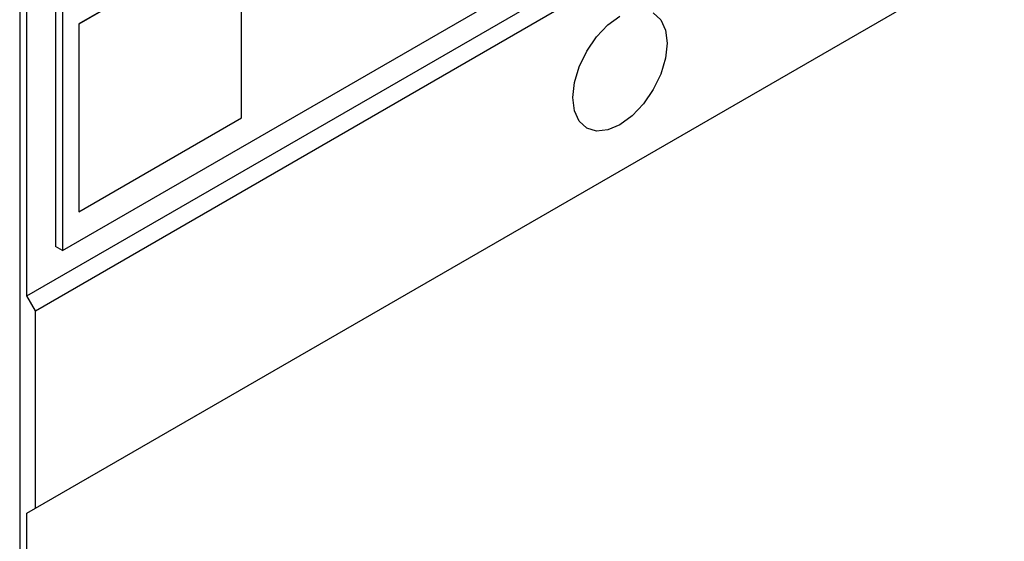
# Model space of a CAD drawing. Header units: inches. Extents: x 0 to 5655, y -2263 to 1330.
# Tile 4 of 239: x 413 to 535, y 854 to 919. Entities that reach past the tile are written whole.
import ezdxf

# ---------------------------------------------------------------- set-up
doc = ezdxf.new("R2010")
doc.units = ezdxf.units.IN
doc.header["$MEASUREMENT"] = 0

msp = doc.modelspace()

# ---------------------------------------------------------------- linework, layer by layer
at = {"color": 7, "linetype": 'Continuous', "lineweight": 25}
for p, q in [((413.885, 884.708), (668.443, 1031.625)), ((414.945, 882.87), (669.504, 1029.788)), ((413.885, 857.758), (668.443, 1004.676)), ((414.945, 858.371), (669.504, 1005.288)), ((418.304, 890.321), (612.759, 1002.55)), ((413.001, 947.487), (413.001, 753.739)), ((440.455, 930.048), (420.314, 918.423)), ((440.49, 930.027), (420.349, 918.403)), ((440.49, 906.766), (440.49, 930.027)), ((413.885, 884.708), (413.885, 923.294)), ((417.42, 921.455), (417.42, 890.831)), ((418.304, 920.945), (418.304, 890.321)), ((420.314, 918.423), (420.314, 895.163)), ((420.314, 918.423), (420.349, 918.403)), ((420.349, 918.403), (420.349, 895.142)), ((420.349, 895.142), (440.49, 906.766)), ((420.314, 895.163), (420.349, 895.142)), ((418.304, 890.321), (417.42, 890.831)), ((414.945, 882.87), (413.885, 884.708)), ((414.945, 858.371), (414.945, 882.87)), ((413.885, 857.758), (414.945, 858.371)), ((413.885, 777.512), (413.885, 857.758))]:
    msp.add_line(p, q, dxfattribs=at)
at = {"color": 7, "linetype": 'Continuous', "lineweight": 25, "flags": 128}
for points in [[(491.549, 919.8), (492.476, 918.94), (493.059, 917.651), (493.257, 916.022), (493.059, 914.164), (492.476, 912.203), (491.549, 910.272), (490.341, 908.504), (488.934, 907.019), (487.424, 905.918), (485.914, 905.276), (484.507, 905.138), (483.299, 905.511), (482.372, 906.371), (481.789, 907.66), (481.59, 909.289)], [(481.59, 909.289), (481.789, 911.147), (482.372, 913.108), (483.299, 915.039), (484.507, 916.807), (485.914, 918.292), (487.424, 919.393)]]:
    msp.add_lwpolyline(points, dxfattribs=at)

doc.saveas('drawing.dxf')
